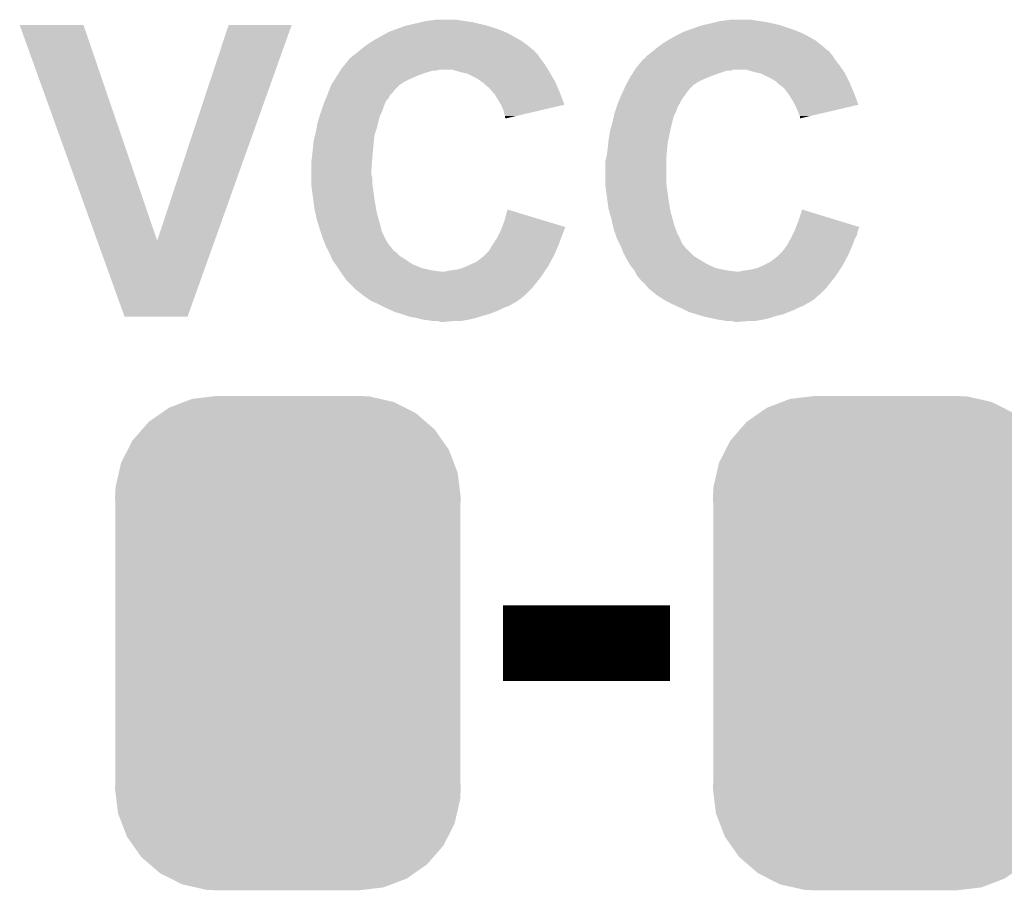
# Model space of a CAD drawing. Extents: x -1.3 to 24.2, y -3.9 to 53.4.
# Tile 9 of 34: x 8.5 to 11.8, y 8.3 to 11.2. Entities that reach past the tile are written whole.
import ezdxf

# ---------------------------------------------------------------- set-up
doc = ezdxf.new("R2010")
doc.units = 0
doc.layers.get('0').update_dxf_attribs({"linetype": 'CONTINUOUS'})
doc.layers.add('HALL_CURRENT_23_CLICK_V101_GTO', color=14, linetype='CONTINUOUS')
doc.layers.add('HALL_CURRENT_23_CLICK_V101_GTS', color=12, linetype='CONTINUOUS')

# ---------------------------------------------------------------- blocks, each defined once
blk = doc.blocks.new('CUSTOM_66')
for points in [[(-0.319758, 0.816954), (-0.25199, 0.82504), (0.308544, 0.816954), (0.27298, 0.82504)], [(-0.25199, 0.82504), (-0.23749, 0.82677), (0.27298, 0.82504), (0.23749, 0.82677)], [(-0.397192, 0.787482), (-0.346778, 0.80667), (0.391686, 0.787482), (0.353772, 0.80667)], [(-0.346778, 0.80667), (-0.319758, 0.816954), (0.353772, 0.80667), (0.308544, 0.816954)], [(-0.465166, 0.74011), (-0.423346, 0.769256), (0.461368, 0.74011), (0.427696, 0.769256)], [(-0.423346, 0.769256), (-0.397192, 0.787482), (0.427696, 0.769256), (0.391686, 0.787482)], [(-0.48704, 0.715032), (-0.465166, 0.74011), (0.49034, 0.715032), (0.461368, 0.74011)], [(-0.519626, 0.67767), (-0.48704, 0.715032), (0.516586, 0.67767), (0.49034, 0.715032)], [(-0.535174, 0.647234), (-0.519626, 0.67767), (0.537964, 0.647234), (0.516586, 0.67767)], [(-0.557316, 0.603886), (-0.535174, 0.647234), (0.55465, 0.603886), (0.537964, 0.647234)], [(-0.565176, 0.569912), (-0.557316, 0.603886), (0.567726, 0.569912), (0.55465, 0.603886)], [(-0.575988, 0.523164), (-0.565176, 0.569912), (0.573482, 0.523164), (0.567726, 0.569912)], [(-0.57785, 0.48768), (-0.575988, 0.523164), (0.57785, 0.48768), (0.573482, 0.523164)], [(-0.57658, 0.458364), (-0.57785, 0.48768), (0.57658, 0.458364), (0.57785, 0.48768)], [(-0.57658, 0.45836), (-0.57658, 0.458364), (0.57658, 0.45836), (0.57658, 0.458364)], [(-0.57658, -0.45836), (-0.57658, 0.45836), (0.57658, -0.45836), (0.57658, 0.45836)], [(-0.57785, -0.48768), (-0.576582, -0.458364), (0.57785, -0.48768), (0.57658, -0.458364)], [(-0.576582, -0.458364), (-0.57658, -0.45836), (0.57658, -0.458364), (0.57658, -0.45836)], [(-0.57348, -0.523164), (-0.57785, -0.48768), (0.575988, -0.523164), (0.57785, -0.48768)], [(-0.567726, -0.569912), (-0.57348, -0.523164), (0.565174, -0.569912), (0.575988, -0.523164)], [(-0.554648, -0.603886), (-0.567726, -0.569912), (0.557316, -0.603886), (0.565174, -0.569912)], [(-0.537964, -0.647234), (-0.554648, -0.603886), (0.535172, -0.647234), (0.557316, -0.603886)], [(-0.516584, -0.67767), (-0.537964, -0.647234), (0.519626, -0.67767), (0.535172, -0.647234)], [(-0.49034, -0.715032), (-0.516584, -0.67767), (0.487038, -0.715032), (0.519626, -0.67767)], [(-0.461366, -0.74011), (-0.49034, -0.715032), (0.465166, -0.74011), (0.487038, -0.715032)], [(-0.427696, -0.769256), (-0.461366, -0.74011), (0.423344, -0.769256), (0.465166, -0.74011)], [(-0.391684, -0.787482), (-0.427696, -0.769256), (0.397192, -0.787482), (0.423344, -0.769256)], [(-0.353772, -0.80667), (-0.391684, -0.787482), (0.346776, -0.80667), (0.397192, -0.787482)], [(-0.308542, -0.816954), (-0.353772, -0.80667), (0.319758, -0.816954), (0.346776, -0.80667)], [(-0.27298, -0.82504), (-0.308542, -0.816954), (0.251988, -0.82504), (0.319758, -0.816954)], [(-0.23749, -0.82677), (-0.27298, -0.82504), (0.23749, -0.82677), (0.251988, -0.82504)]]:
    blk.add_solid(points)

msp = doc.modelspace()

# ---------------------------------------------------------------- linework, layer by layer
at = {"layer": 'HALL_CURRENT_23_CLICK_V101_GTO', "const_width": 0.254}
msp.add_lwpolyline([(10.14984, 9.0932), (10.70864, 9.0932)], dxfattribs=at)
at = {"layer": 'HALL_CURRENT_23_CLICK_V101_GTO'}
for points in [[(8.534434, 11.160744), (8.534428, 11.160758), (8.747764, 11.160744), (8.534428, 11.160758)], [(8.793626, 10.439462), (8.534434, 11.160744), (8.99416, 10.439462), (8.747764, 11.160744)], [(8.99416, 10.439462), (9.232906, 11.160732), (9.18637, 10.439462), (9.44371, 11.160732)], [(9.232906, 11.160732), (9.232916, 11.16076), (9.44371, 11.160732), (9.232916, 11.16076)], [(9.824722, 11.15822), (9.835728, 11.16076), (10.097346, 11.15822), (10.088878, 11.16076)], [(9.835728, 11.16076), (9.85774, 11.16584), (10.088878, 11.16076), (10.06602, 11.16584)], [(9.85774, 11.16584), (9.879752, 11.17092), (10.06602, 11.16584), (10.0457, 11.17092)], [(9.879752, 11.17092), (9.89076, 11.17346), (10.0457, 11.17092), (10.02538, 11.17346)], [(9.89076, 11.17346), (9.90854, 11.176), (10.02538, 11.17346), (10.01014, 11.176)], [(9.90854, 11.176), (9.926322, 11.17854), (10.01014, 11.176), (9.992358, 11.17854)], [(10.810242, 11.15822), (10.821238, 11.160758), (11.082016, 11.15822), (11.0744, 11.160758)], [(10.821238, 11.160758), (10.84326, 11.16584), (11.0744, 11.160758), (11.051536, 11.16584)], [(10.84326, 11.16584), (10.86358, 11.17092), (11.051536, 11.16584), (11.028678, 11.17092)], [(10.86358, 11.17092), (10.873742, 11.17346), (11.028678, 11.17092), (11.0109, 11.17346)], [(10.873742, 11.17346), (10.892792, 11.176), (11.0109, 11.17346), (10.99312, 11.176)], [(10.892792, 11.176), (10.911842, 11.17854), (10.99312, 11.176), (10.977878, 11.17854)], [(9.72312, 11.112498), (9.76427, 11.13536), (10.203694, 11.112498), (10.162542, 11.13536)], [(9.76427, 11.13536), (9.768842, 11.1379), (10.162542, 11.13536), (10.156192, 11.1379)], [(9.768842, 11.1379), (9.789796, 11.14552), (10.156192, 11.1379), (10.13714, 11.14552)], [(9.789796, 11.14552), (9.810752, 11.15314), (10.13714, 11.14552), (10.11428, 11.15314)], [(9.810752, 11.15314), (9.824722, 11.15822), (10.11428, 11.15314), (10.097346, 11.15822)], [(10.72896, 11.1252), (10.74928, 11.13536), (11.16584, 11.1252), (11.14552, 11.13536)], [(10.74928, 11.13536), (10.754362, 11.1379), (11.14552, 11.13536), (11.13917, 11.1379)], [(10.754362, 11.1379), (10.775316, 11.14552), (11.13917, 11.1379), (11.12012, 11.14552)], [(10.775316, 11.14552), (10.810242, 11.15822), (11.12012, 11.14552), (11.082016, 11.15822)], [(9.692132, 11.09218), (9.7028, 11.0998), (10.233662, 11.09218), (10.222778, 11.0998)], [(9.7028, 11.0998), (9.719058, 11.10996), (10.222778, 11.0998), (10.208262, 11.10996)], [(9.719058, 11.10996), (9.72312, 11.112498), (10.208262, 11.10996), (10.203694, 11.112498)], [(10.675112, 11.09218), (10.68578, 11.0998), (11.21664, 11.09218), (11.206842, 11.0998)], [(10.68578, 11.0998), (10.702038, 11.10996), (11.206842, 11.0998), (11.193778, 11.10996)], [(10.702038, 11.10996), (10.7061, 11.112498), (11.193778, 11.10996), (11.18921, 11.112498)], [(10.7061, 11.112498), (10.724388, 11.12266), (11.18921, 11.112498), (11.17092, 11.12266)], [(10.724388, 11.12266), (10.72896, 11.1252), (11.17092, 11.12266), (11.16584, 11.1252)], [(9.646922, 11.05662), (9.653694, 11.0617), (10.270068, 11.05662), (10.26668, 11.0617)], [(9.653694, 11.0617), (9.65708, 11.06424), (10.26668, 11.0617), (10.26414, 11.06424)], [(9.65708, 11.06424), (9.666596, 11.071854), (10.26414, 11.06424), (10.256526, 11.071854)], [(9.666596, 11.071854), (9.669752, 11.074378), (10.256526, 11.071854), (10.25652, 11.074378)], [(9.669752, 11.074378), (9.66978, 11.0744), (10.25652, 11.074378), (10.253986, 11.0744)], [(9.66978, 11.0744), (9.68502, 11.0871), (10.253986, 11.0744), (10.23947, 11.0871)], [(9.68502, 11.0871), (9.692132, 11.09218), (10.23947, 11.0871), (10.233662, 11.09218)], [(10.629902, 11.056622), (10.636672, 11.0617), (11.253046, 11.056622), (11.24966, 11.0617)], [(10.636672, 11.0617), (10.64006, 11.06424), (11.24966, 11.0617), (11.247122, 11.06424)], [(10.64006, 11.06424), (10.643234, 11.06678), (11.247122, 11.06424), (11.244582, 11.06678)], [(10.643234, 11.06678), (10.64958, 11.071856), (11.244582, 11.06678), (11.242042, 11.071856)], [(10.64958, 11.071856), (10.652752, 11.074394), (11.242042, 11.071856), (11.239506, 11.074394)], [(10.652752, 11.074394), (10.65276, 11.0744), (11.239506, 11.074394), (11.236966, 11.0744)], [(10.65276, 11.0744), (10.668, 11.0871), (11.236966, 11.0744), (11.222448, 11.0871)], [(10.668, 11.0871), (10.675112, 11.09218), (11.222448, 11.0871), (11.21664, 11.09218)], [(9.619668, 11.026138), (9.63422, 11.043926), (10.292082, 11.026138), (10.278742, 11.043926)], [(9.63422, 11.043926), (9.634232, 11.04646), (10.278742, 11.043926), (10.27684, 11.04646)], [(9.634232, 11.04646), (9.634234, 11.046466), (10.27684, 11.04646), (10.276836, 11.046466)], [(9.634234, 11.046466), (9.6393, 11.049002), (10.276836, 11.046466), (10.275146, 11.049002)], [(9.6393, 11.049002), (9.646922, 11.05662), (10.275146, 11.049002), (10.270068, 11.05662)], [(10.602652, 11.02614), (10.617198, 11.043918), (11.27506, 11.02614), (11.261728, 11.043918)], [(10.617198, 11.043918), (10.61974, 11.04646), (11.261728, 11.043918), (11.25982, 11.04646)], [(10.61974, 11.04646), (10.619744, 11.046462), (11.25982, 11.04646), (11.25982, 11.046462)], [(10.619744, 11.046462), (10.62482, 11.049004), (11.25982, 11.046462), (11.258124, 11.049004)], [(10.62482, 11.049004), (10.629902, 11.056622), (11.258124, 11.049004), (11.253046, 11.056622)], [(9.595196, 10.99058), (9.601662, 11.000742), (9.862822, 10.99058), (9.89076, 11.000742)], [(9.601662, 11.000742), (9.60651, 11.00836), (9.89076, 11.000742), (9.916156, 11.00836)], [(9.60651, 11.00836), (9.608126, 11.0109), (9.926318, 11.00836), (9.936478, 11.0109)], [(9.608126, 11.0109), (9.61136, 11.01598), (10.301226, 11.0109), (10.298178, 11.01598)], [(9.61136, 11.01598), (9.619668, 11.026138), (10.298178, 11.01598), (10.292082, 11.026138)], [(10.007602, 11.00328), (9.982198, 11.0109), (10.305798, 11.00328), (10.301226, 11.0109)], [(10.019036, 11.00074), (10.007602, 11.00328), (10.30732, 11.00074), (10.305798, 11.00328)], [(10.030458, 10.998202), (10.019036, 11.00074), (10.308802, 10.998202), (10.30732, 11.00074)], [(10.066018, 10.98042), (10.030458, 10.998202), (10.319174, 10.98042), (10.308802, 10.998202)], [(10.578176, 10.99058), (10.58464, 11.00074), (10.848342, 10.99058), (10.87628, 11.00074)], [(10.58464, 11.00074), (10.589488, 11.008358), (10.87628, 11.00074), (10.899138, 11.008358)], [(10.589488, 11.008358), (10.58949, 11.00836), (10.899138, 11.008358), (10.911836, 11.00836)], [(10.58949, 11.00836), (10.591106, 11.010898), (10.911836, 11.00836), (10.919458, 11.010898)], [(10.591106, 11.0109), (10.59434, 11.01598), (11.285728, 11.0109), (11.282172, 11.01598)], [(10.591106, 11.010898), (10.591106, 11.0109), (10.919458, 11.010898), (10.965178, 11.0109)], [(10.59434, 11.01598), (10.602652, 11.02614), (11.282172, 11.01598), (11.27506, 11.02614)], [(10.990582, 11.00328), (10.965178, 11.0109), (11.291062, 11.00328), (11.285728, 11.0109)], [(11.002024, 11.000738), (10.990582, 11.00328), (11.29284, 11.000738), (11.291062, 11.00328)], [(11.013438, 10.998202), (11.002024, 11.000738), (11.29411, 10.998202), (11.29284, 11.000738)], [(11.049, 10.98042), (11.013438, 10.998202), (11.303, 10.98042), (11.29411, 10.998202)], [(9.575802, 10.9601), (9.582264, 10.970258), (9.8044, 10.9601), (9.819638, 10.970258)], [(9.582264, 10.970258), (9.587114, 10.97788), (9.819638, 10.970258), (9.83488, 10.97788)], [(9.587114, 10.97788), (9.595196, 10.99058), (9.83488, 10.97788), (9.862822, 10.99058)], [(10.07618, 10.9728), (10.066018, 10.98042), (10.323618, 10.9728), (10.319174, 10.98042)], [(10.079994, 10.970258), (10.07618, 10.9728), (10.3251, 10.970258), (10.323618, 10.9728)], [(10.0838, 10.96772), (10.079994, 10.970258), (10.326188, 10.96772), (10.3251, 10.970258)], [(10.08634, 10.965178), (10.0838, 10.96772), (10.327278, 10.965178), (10.326188, 10.96772)], [(10.10412, 10.949942), (10.08634, 10.965178), (10.333808, 10.949942), (10.327278, 10.965178)], [(10.56132, 10.9601), (10.56686, 10.970258), (10.78738, 10.9601), (10.802618, 10.970258)], [(10.56686, 10.970258), (10.571018, 10.97788), (10.802618, 10.970258), (10.81786, 10.97788)], [(10.571018, 10.97788), (10.57656, 10.98804), (10.81786, 10.97788), (10.842244, 10.98804)], [(10.57656, 10.98804), (10.578176, 10.99058), (10.842244, 10.98804), (10.848342, 10.99058)], [(11.061698, 10.972802), (11.049, 10.98042), (11.30681, 10.972802), (11.303, 10.98042)], [(11.064242, 10.97026), (11.061698, 10.972802), (11.30808, 10.97026), (11.30681, 10.972802)], [(11.06932, 10.965182), (11.064242, 10.97026), (11.310258, 10.965182), (11.30808, 10.97026)], [(11.089638, 10.949942), (11.06932, 10.965182), (11.316788, 10.949942), (11.310258, 10.965182)], [(9.5631, 10.92708), (9.565054, 10.932162), (9.773922, 10.92708), (9.779002, 10.932162)], [(9.565054, 10.932162), (9.570916, 10.9474), (9.779002, 10.932162), (9.7917, 10.9474)], [(9.570916, 10.9474), (9.5758, 10.960098), (9.7917, 10.9474), (9.804398, 10.960098)], [(9.5758, 10.960098), (9.575802, 10.9601), (9.804398, 10.960098), (9.8044, 10.9601)], [(10.117458, 10.9347), (10.10412, 10.949942), (10.34034, 10.9347), (10.333808, 10.949942)], [(10.1219, 10.929622), (10.117458, 10.9347), (10.342242, 10.929622), (10.34034, 10.9347)], [(10.1346, 10.9093), (10.1219, 10.929622), (10.34985, 10.9093), (10.342242, 10.929622)], [(10.54608, 10.92708), (10.548422, 10.932156), (10.759438, 10.92708), (10.761978, 10.932156)], [(10.548422, 10.932156), (10.555458, 10.9474), (10.761978, 10.932156), (10.77468, 10.9474)], [(10.555458, 10.9474), (10.561318, 10.960098), (10.77468, 10.9474), (10.787378, 10.960098)], [(10.561318, 10.960098), (10.56132, 10.9601), (10.787378, 10.960098), (10.78738, 10.9601)], [(11.10107, 10.9347), (11.089638, 10.949942), (11.32332, 10.9347), (11.316788, 10.949942)], [(11.10488, 10.929618), (11.10107, 10.9347), (11.325224, 10.929618), (11.32332, 10.9347)], [(11.11758, 10.9093), (11.10488, 10.929618), (11.33283, 10.9093), (11.325224, 10.929618)], [(9.547014, 10.886442), (9.5504, 10.896598), (9.75106, 10.886442), (9.755122, 10.896598)], [(9.5504, 10.896598), (9.551458, 10.89914), (9.755122, 10.896598), (9.75614, 10.89914)], [(9.551458, 10.89914), (9.55569, 10.909296), (9.75614, 10.89914), (9.761218, 10.909296)], [(9.55569, 10.909296), (9.558866, 10.916918), (9.761218, 10.909296), (9.768836, 10.916918)], [(9.558866, 10.916918), (9.56204, 10.924536), (9.768836, 10.916918), (9.77138, 10.924536)], [(9.56204, 10.924536), (9.5631, 10.92708), (9.77138, 10.924536), (9.773922, 10.92708)], [(10.143314, 10.894054), (10.1346, 10.9093), (10.355556, 10.894054), (10.34985, 10.9093)], [(10.529994, 10.88644), (10.53338, 10.896598), (10.73404, 10.88644), (10.740132, 10.896598)], [(10.53338, 10.896598), (10.534438, 10.899142), (10.740132, 10.896598), (10.74166, 10.899142)], [(10.534438, 10.899142), (10.53867, 10.909298), (10.74166, 10.899142), (10.74674, 10.909298)], [(10.53867, 10.909298), (10.54502, 10.92454), (10.74674, 10.909298), (10.7569, 10.92454)], [(10.54502, 10.92454), (10.54608, 10.92708), (10.7569, 10.92454), (10.759438, 10.92708)], [(11.126294, 10.894054), (11.11758, 10.9093), (11.338536, 10.894054), (11.33283, 10.9093)], [(9.537112, 10.855958), (9.54024, 10.86612), (9.738358, 10.855958), (9.743438, 10.86612)], [(9.54024, 10.86612), (9.541932, 10.8712), (9.743438, 10.86612), (9.74598, 10.8712)], [(9.541932, 10.8712), (9.547014, 10.886442), (9.74598, 10.8712), (9.75106, 10.886442)], [(10.14476, 10.891522), (10.143314, 10.894054), (10.344722, 10.891522), (10.355556, 10.894054)], [(10.152378, 10.873742), (10.14476, 10.891522), (10.268646, 10.873742), (10.344722, 10.891522)], [(10.15492, 10.861042), (10.152378, 10.873742), (10.214306, 10.861042), (10.268646, 10.873742)], [(10.520874, 10.855958), (10.52322, 10.866118), (10.721338, 10.855958), (10.726418, 10.866118)], [(10.52322, 10.866118), (10.524914, 10.8712), (10.726418, 10.866118), (10.72896, 10.8712)], [(10.524914, 10.8712), (10.529994, 10.88644), (10.72896, 10.8712), (10.73404, 10.88644)], [(11.12774, 10.891522), (11.126294, 10.894054), (11.327696, 10.891522), (11.338536, 10.894054)], [(11.13536, 10.87374), (11.12774, 10.891522), (11.251582, 10.87374), (11.327696, 10.891522)], [(11.14044, 10.86104), (11.13536, 10.87374), (11.19722, 10.86104), (11.251582, 10.87374)], [(9.526846, 10.815322), (9.53008, 10.833102), (9.7282, 10.815322), (9.732644, 10.833102)], [(9.53008, 10.833102), (9.537112, 10.855958), (9.732644, 10.833102), (9.738358, 10.855958)], [(10.157458, 10.855964), (10.15492, 10.861042), (10.192578, 10.855964), (10.214306, 10.861042)], [(10.15746, 10.850886), (10.157458, 10.855964), (10.17085, 10.850886), (10.192578, 10.855964)], [(10.159992, 10.848348), (10.15746, 10.850886), (10.159992, 10.848348), (10.17085, 10.850886)], [(10.51075, 10.81532), (10.5156, 10.8331), (10.71118, 10.81532), (10.715624, 10.8331)], [(10.5156, 10.8331), (10.520874, 10.855958), (10.715624, 10.8331), (10.721338, 10.855958)], [(11.142978, 10.855964), (11.14044, 10.86104), (11.175494, 10.855964), (11.19722, 10.86104)], [(11.14298, 10.848368), (11.142978, 10.855964), (11.14298, 10.848368), (11.175494, 10.855964)], [(9.521824, 10.792458), (9.525, 10.80516), (9.72058, 10.792458), (9.724812, 10.80516)], [(9.525, 10.80516), (9.526846, 10.815322), (9.724812, 10.80516), (9.7282, 10.815322)], [(10.505862, 10.79246), (10.50798, 10.805162), (10.7061, 10.79246), (10.708922, 10.805162)], [(10.50798, 10.805162), (10.51075, 10.81532), (10.708922, 10.805162), (10.71118, 10.81532)], [(9.51484, 10.74928), (9.51738, 10.77468), (9.716262, 10.74928), (9.718802, 10.77468)], [(9.51738, 10.77468), (9.521824, 10.792458), (9.718802, 10.77468), (9.72058, 10.792458)], [(10.50036, 10.74928), (10.502138, 10.767062), (10.69924, 10.74928), (10.70102, 10.767062)], [(10.502138, 10.767062), (10.5029, 10.77468), (10.70102, 10.767062), (10.702542, 10.77468)], [(10.5029, 10.77468), (10.505862, 10.79246), (10.702542, 10.77468), (10.7061, 10.79246)], [(9.5123, 10.72642), (9.513992, 10.74166), (9.71423, 10.72642), (9.7155, 10.74166)], [(9.513992, 10.74166), (9.51484, 10.74928), (9.7155, 10.74166), (9.716262, 10.74928)], [(10.49782, 10.726422), (10.499512, 10.74166), (10.69721, 10.726422), (10.69848, 10.74166)], [(10.499512, 10.74166), (10.50036, 10.74928), (10.69848, 10.74166), (10.69924, 10.74928)], [(9.50976, 10.7061), (9.510394, 10.71118), (9.712568, 10.7061), (9.71296, 10.71118)], [(9.50976, 10.678162), (9.50976, 10.7061), (9.71042, 10.678162), (9.712568, 10.7061)], [(9.510394, 10.71118), (9.5123, 10.72642), (9.71296, 10.71118), (9.71423, 10.72642)], [(10.49274, 10.706102), (10.49401, 10.711182), (10.69594, 10.706102), (10.69594, 10.711182)], [(10.49274, 10.63244), (10.49274, 10.706102), (10.69594, 10.63244), (10.69594, 10.706102)], [(10.49401, 10.711182), (10.49782, 10.726422), (10.69594, 10.711182), (10.69721, 10.726422)], [(9.50976, 10.660378), (9.50976, 10.678162), (9.71042, 10.660378), (9.71042, 10.678162)], [(9.50976, 10.650218), (9.50976, 10.660378), (9.71296, 10.650218), (9.71042, 10.660378)], [(9.50976, 10.63244), (9.50976, 10.650218), (9.71296, 10.63244), (9.71296, 10.650218)], [(9.50976, 10.622282), (9.50976, 10.63244), (9.714412, 10.622282), (9.71296, 10.63244)], [(9.513148, 10.59688), (9.50976, 10.622282), (9.71804, 10.59688), (9.714412, 10.622282)], [(10.49274, 10.622282), (10.49274, 10.63244), (10.697392, 10.622282), (10.69594, 10.63244)], [(10.496128, 10.59688), (10.49274, 10.622282), (10.70102, 10.59688), (10.697392, 10.622282)], [(9.515858, 10.57656), (9.513148, 10.59688), (9.72058, 10.57656), (9.71804, 10.59688)], [(9.51992, 10.54608), (9.515858, 10.57656), (9.72596, 10.54608), (9.72058, 10.57656)], [(10.498838, 10.57656), (10.496128, 10.59688), (10.70356, 10.57656), (10.70102, 10.59688)], [(10.5029, 10.546082), (10.498838, 10.57656), (10.70894, 10.546082), (10.70356, 10.57656)], [(9.522642, 10.53338), (9.51992, 10.54608), (9.7282, 10.53338), (9.72596, 10.54608)], [(10.15492, 10.50544), (10.165102, 10.543534), (10.290942, 10.50544), (10.165102, 10.543534)], [(10.50653, 10.53338), (10.5029, 10.546082), (10.71118, 10.53338), (10.70894, 10.546082)], [(11.1379, 10.505438), (11.15062, 10.543536), (11.274816, 10.505438), (11.15062, 10.543536)], [(9.52754, 10.51052), (9.522642, 10.53338), (9.73455, 10.51052), (9.7282, 10.53338)], [(9.534574, 10.48766), (9.52754, 10.51052), (9.7409, 10.48766), (9.73455, 10.51052)], [(10.147098, 10.485104), (10.15492, 10.50544), (10.35812, 10.485104), (10.290942, 10.50544)], [(10.51306, 10.51052), (10.50653, 10.53338), (10.71753, 10.51052), (10.71118, 10.53338)], [(10.518338, 10.48766), (10.51306, 10.51052), (10.72388, 10.48766), (10.71753, 10.51052)], [(11.130078, 10.485104), (11.1379, 10.505438), (11.3411, 10.485104), (11.274816, 10.505438)], [(9.5377, 10.4775), (9.534574, 10.48766), (9.74344, 10.4775), (9.7409, 10.48766)], [(9.541088, 10.467338), (9.5377, 10.4775), (9.74598, 10.467338), (9.74344, 10.4775)], [(10.12952, 10.447022), (10.140948, 10.46988), (10.343896, 10.447022), (10.35304, 10.46988)], [(10.140948, 10.46988), (10.14222, 10.47242), (10.35304, 10.46988), (10.353886, 10.47242)], [(10.14222, 10.47242), (10.144172, 10.477498), (10.353886, 10.47242), (10.35558, 10.477498)], [(10.144172, 10.477498), (10.146126, 10.482576), (10.35558, 10.477498), (10.358118, 10.482576)], [(10.146126, 10.482576), (10.147098, 10.485104), (10.358118, 10.482576), (10.35812, 10.485104)], [(10.520682, 10.4775), (10.518338, 10.48766), (10.72769, 10.4775), (10.72388, 10.48766)], [(10.52407, 10.46734), (10.520682, 10.4775), (10.7315, 10.46734), (10.72769, 10.4775)], [(11.117578, 10.457178), (11.123928, 10.469878), (11.33348, 10.457178), (11.33602, 10.469878)], [(11.123928, 10.469878), (11.1252, 10.47242), (11.33602, 10.469878), (11.336866, 10.47242)], [(11.1252, 10.47242), (11.127152, 10.477498), (11.336866, 10.47242), (11.33856, 10.477498)], [(11.127152, 10.477498), (11.129106, 10.482576), (11.33856, 10.477498), (11.341098, 10.482576)], [(11.129106, 10.482576), (11.130078, 10.485104), (11.341098, 10.482576), (11.3411, 10.485104)], [(8.884916, 10.185416), (8.793626, 10.439462), (9.095728, 10.185416), (9.18637, 10.439462)], [(9.54786, 10.447022), (9.541088, 10.467338), (9.75614, 10.447022), (9.74598, 10.467338)], [(9.54786, 10.447018), (9.54786, 10.447022), (9.756144, 10.447018), (9.75614, 10.447022)], [(9.554972, 10.429242), (9.54786, 10.447018), (9.7663, 10.429242), (9.756144, 10.447018)], [(10.117666, 10.429242), (10.127826, 10.444482), (10.3378, 10.429242), (10.34288, 10.444482)], [(10.127826, 10.444482), (10.12952, 10.447022), (10.34288, 10.444482), (10.343896, 10.447022)], [(10.53084, 10.447022), (10.52407, 10.46734), (10.74166, 10.447022), (10.7315, 10.46734)], [(10.530842, 10.44702), (10.53084, 10.447022), (10.74166, 10.44702), (10.74166, 10.447022)], [(10.539732, 10.42924), (10.530842, 10.44702), (10.749282, 10.42924), (10.74166, 10.44702)], [(11.102624, 10.429242), (11.111088, 10.44448), (11.32078, 10.429242), (11.32586, 10.44448)], [(11.111088, 10.44448), (11.1125, 10.44702), (11.32586, 10.44448), (11.327384, 10.44702)], [(11.1125, 10.44702), (11.117578, 10.457178), (11.327384, 10.44702), (11.33348, 10.457178)], [(9.55802, 10.42162), (9.554972, 10.429242), (9.77265, 10.42162), (9.7663, 10.429242)], [(9.561834, 10.413994), (9.55802, 10.42162), (9.779, 10.413994), (9.77265, 10.42162)], [(9.5631, 10.41146), (9.561834, 10.413994), (9.779022, 10.41146), (9.779, 10.413994)], [(9.563108, 10.411446), (9.5631, 10.41146), (9.781546, 10.411446), (9.779022, 10.41146)], [(9.56564, 10.40638), (9.563108, 10.411446), (9.784084, 10.40638), (9.781546, 10.411446)], [(9.568182, 10.401298), (9.56564, 10.40638), (9.791702, 10.401298), (9.784084, 10.40638)], [(10.091418, 10.39368), (10.104122, 10.406382), (10.32256, 10.39368), (10.328002, 10.406382)], [(10.104122, 10.406382), (10.11428, 10.42416), (10.328002, 10.406382), (10.335622, 10.42416)], [(10.11428, 10.42416), (10.117666, 10.429242), (10.335622, 10.42416), (10.3378, 10.429242)], [(10.54354, 10.42162), (10.539732, 10.42924), (10.75563, 10.42162), (10.749282, 10.42924)], [(10.546592, 10.413994), (10.54354, 10.42162), (10.76198, 10.413994), (10.75563, 10.42162)], [(10.547604, 10.41146), (10.546592, 10.413994), (10.762002, 10.41146), (10.76198, 10.413994)], [(10.547608, 10.411454), (10.547604, 10.41146), (10.764526, 10.411454), (10.762002, 10.41146)], [(10.5537, 10.39622), (10.547608, 10.411454), (10.779762, 10.39622), (10.764526, 10.411454)], [(11.074398, 10.39368), (11.0871, 10.40638), (11.30554, 10.39368), (11.310982, 10.40638)], [(11.0871, 10.40638), (11.099802, 10.42416), (11.310982, 10.40638), (11.318602, 10.42416)], [(11.099802, 10.42416), (11.102624, 10.429242), (11.318602, 10.42416), (11.32078, 10.429242)], [(9.57072, 10.39622), (9.568182, 10.401298), (9.796782, 10.39622), (9.791702, 10.401298)], [(9.574108, 10.3886), (9.57072, 10.39622), (9.804402, 10.3886), (9.796782, 10.39622)], [(9.579752, 10.3759), (9.574108, 10.3886), (9.82472, 10.3759), (9.804402, 10.3886)], [(9.58088, 10.37336), (9.579752, 10.3759), (9.82853, 10.37336), (9.82472, 10.3759)], [(9.589952, 10.36066), (9.58088, 10.37336), (9.84758, 10.36066), (9.82853, 10.37336)], [(10.06094, 10.368282), (10.0838, 10.386062), (10.309014, 10.368282), (10.318496, 10.386062)], [(10.0838, 10.386062), (10.091418, 10.39368), (10.318496, 10.386062), (10.32256, 10.39368)], [(10.557934, 10.3886), (10.5537, 10.39622), (10.787382, 10.3886), (10.779762, 10.39622)], [(10.56499, 10.3759), (10.557934, 10.3886), (10.8077, 10.3759), (10.787382, 10.3886)], [(10.5664, 10.37336), (10.56499, 10.3759), (10.811934, 10.37336), (10.8077, 10.3759)], [(10.573658, 10.36066), (10.5664, 10.37336), (10.833102, 10.36066), (10.811934, 10.37336)], [(11.04392, 10.368282), (11.06678, 10.386062), (11.291994, 10.368282), (11.301476, 10.386062)], [(11.06678, 10.386062), (11.074398, 10.39368), (11.301476, 10.386062), (11.30554, 10.39368)], [(9.59358, 10.35558), (9.589952, 10.36066), (9.859774, 10.35558), (9.84758, 10.36066)], [(9.59866, 10.34796), (9.59358, 10.35558), (9.878062, 10.34796), (9.859774, 10.35558)], [(9.60374, 10.34034), (9.59866, 10.34796), (9.91108, 10.34034), (9.878062, 10.34796)], [(9.605434, 10.3378), (9.60374, 10.34034), (9.92886, 10.3378), (9.91108, 10.34034)], [(9.607128, 10.33526), (9.605434, 10.3378), (9.949182, 10.33526), (9.92886, 10.3378)], [(9.956804, 10.335262), (9.961882, 10.3378), (10.288694, 10.335262), (10.290386, 10.3378)], [(9.961882, 10.3378), (9.97712, 10.34034), (10.290386, 10.3378), (10.29208, 10.34034)], [(9.97712, 10.34034), (9.997442, 10.34288), (10.29208, 10.34034), (10.293772, 10.34288)], [(9.997442, 10.34288), (10.015222, 10.34796), (10.293772, 10.34288), (10.29716, 10.34796)], [(10.015222, 10.34796), (10.032364, 10.35558), (10.29716, 10.34796), (10.30224, 10.35558)], [(10.032364, 10.35558), (10.06094, 10.368282), (10.30224, 10.35558), (10.309014, 10.368282)], [(10.576558, 10.355582), (10.573658, 10.36066), (10.844274, 10.355582), (10.833102, 10.36066)], [(10.58291, 10.34796), (10.576558, 10.355582), (10.861042, 10.34796), (10.844274, 10.355582)], [(10.58926, 10.34034), (10.58291, 10.34796), (10.8966, 10.34034), (10.861042, 10.34796)], [(10.58926, 10.340338), (10.58926, 10.34034), (10.896614, 10.340338), (10.8966, 10.34034)], [(10.59053, 10.3378), (10.58926, 10.340338), (10.91438, 10.3378), (10.896614, 10.340338)], [(10.5918, 10.33526), (10.59053, 10.3378), (10.934702, 10.33526), (10.91438, 10.3378)], [(10.939782, 10.335262), (10.9474, 10.3378), (11.271674, 10.335262), (11.273366, 10.3378)], [(10.9474, 10.3378), (10.96264, 10.34034), (11.273366, 10.3378), (11.27506, 10.34034)], [(10.96264, 10.34034), (10.98042, 10.34288), (11.27506, 10.34034), (11.276752, 10.34288)], [(10.98042, 10.34288), (11.000742, 10.34796), (11.276752, 10.34288), (11.28014, 10.34796)], [(11.000742, 10.34796), (11.017884, 10.35558), (11.28014, 10.34796), (11.28522, 10.35558)], [(11.017884, 10.35558), (11.0236, 10.35812), (11.28522, 10.35558), (11.286574, 10.35812)], [(11.0236, 10.35812), (11.04392, 10.368282), (11.286574, 10.35812), (11.291994, 10.368282)], [(9.6139, 10.3251), (9.607128, 10.33526), (10.28192, 10.3251), (10.288692, 10.33526)], [(9.619616, 10.31748), (9.6139, 10.3251), (10.27684, 10.31748), (10.28192, 10.3251)], [(9.62152, 10.31494), (9.619616, 10.31748), (10.274808, 10.31494), (10.27684, 10.31748)], [(9.6266, 10.30732), (9.62152, 10.31494), (10.268712, 10.30732), (10.274808, 10.31494)], [(9.65454, 10.27938), (9.6266, 10.30732), (10.24636, 10.27938), (10.268712, 10.30732)], [(9.949182, 10.33526), (9.956804, 10.335262), (10.288692, 10.33526), (10.288694, 10.335262)], [(10.59688, 10.325102), (10.5918, 10.33526), (11.2649, 10.325102), (11.271672, 10.33526)], [(10.602598, 10.31748), (10.59688, 10.325102), (11.25982, 10.31748), (11.2649, 10.325102)], [(10.6045, 10.314942), (10.602598, 10.31748), (11.257788, 10.314942), (11.25982, 10.31748)], [(10.612118, 10.30732), (10.6045, 10.314942), (11.251692, 10.30732), (11.257788, 10.314942)], [(10.614654, 10.302254), (10.612118, 10.30732), (11.247638, 10.302254), (11.251692, 10.30732)], [(10.934702, 10.33526), (10.939782, 10.335262), (11.271672, 10.33526), (11.271674, 10.335262)], [(9.65708, 10.27684), (9.65454, 10.27938), (10.24382, 10.27684), (10.24636, 10.27938)], [(9.67613, 10.2616), (9.65708, 10.27684), (10.22858, 10.2616), (10.24382, 10.27684)], [(10.617194, 10.30224), (10.614654, 10.302254), (11.247628, 10.30224), (11.247638, 10.302254)], [(10.637774, 10.27938), (10.617194, 10.30224), (11.22934, 10.27938), (11.247628, 10.30224)], [(10.64006, 10.27684), (10.637774, 10.27938), (11.2268, 10.27684), (11.22934, 10.27938)], [(10.65911, 10.2616), (10.64006, 10.27684), (11.21156, 10.2616), (11.2268, 10.27684)], [(9.68248, 10.25652), (9.67613, 10.2616), (10.222652, 10.25652), (10.22858, 10.2616)], [(9.696992, 10.246362), (9.68248, 10.25652), (10.2108, 10.246362), (10.222652, 10.25652)], [(9.700624, 10.24382), (9.696992, 10.246362), (10.208254, 10.24382), (10.2108, 10.246362)], [(9.700634, 10.243814), (9.700624, 10.24382), (10.205714, 10.243814), (10.208254, 10.24382)], [(9.707878, 10.238742), (9.700634, 10.243814), (10.200642, 10.238742), (10.205714, 10.243814)], [(9.707884, 10.23874), (9.707878, 10.238742), (10.20064, 10.23874), (10.200642, 10.238742)], [(9.719058, 10.23366), (9.707884, 10.23874), (10.193018, 10.23366), (10.20064, 10.23874)], [(10.66546, 10.25652), (10.65911, 10.2616), (11.205636, 10.25652), (11.21156, 10.2616)], [(10.681442, 10.246352), (10.66546, 10.25652), (11.19378, 10.246352), (11.205636, 10.25652)], [(10.68542, 10.24382), (10.681442, 10.246352), (11.193758, 10.24382), (11.19378, 10.246352)], [(10.685426, 10.243816), (10.68542, 10.24382), (11.191234, 10.243816), (11.193758, 10.24382)], [(10.6934, 10.238742), (10.685426, 10.243816), (11.183622, 10.238742), (11.191234, 10.243816)], [(10.703564, 10.23366), (10.6934, 10.238742), (11.175998, 10.23366), (11.183622, 10.238742)], [(9.730234, 10.22858), (9.719058, 10.23366), (10.182862, 10.22858), (10.193018, 10.23366)], [(9.73582, 10.22604), (9.730234, 10.22858), (10.178628, 10.22604), (10.182862, 10.22858)], [(9.74598, 10.22096), (9.73582, 10.22604), (10.17016, 10.22096), (10.178628, 10.22604)], [(9.75614, 10.21588), (9.74598, 10.22096), (10.15492, 10.21588), (10.17016, 10.22096)], [(9.76122, 10.21334), (9.75614, 10.21588), (10.14984, 10.21334), (10.15492, 10.21588)], [(9.772396, 10.20826), (9.76122, 10.21334), (10.13968, 10.20826), (10.14984, 10.21334)], [(9.78916, 10.20064), (9.772396, 10.20826), (10.1219, 10.20064), (10.13968, 10.20826)], [(10.713722, 10.22858), (10.703564, 10.23366), (11.165842, 10.22858), (11.175998, 10.23366)], [(10.7188, 10.22604), (10.713722, 10.22858), (11.161608, 10.22604), (11.165842, 10.22858)], [(10.729976, 10.22096), (10.7188, 10.22604), (11.153142, 10.22096), (11.161608, 10.22604)], [(10.741152, 10.21588), (10.729976, 10.22096), (11.14044, 10.21588), (11.153142, 10.22096)], [(10.74674, 10.21334), (10.741152, 10.21588), (11.13536, 10.21334), (11.14044, 10.21588)], [(10.7569, 10.20826), (10.74674, 10.21334), (11.1252, 10.20826), (11.13536, 10.21334)], [(10.77214, 10.20064), (10.7569, 10.20826), (11.10488, 10.20064), (11.1252, 10.20826)], [(9.095724, 10.1854), (8.884916, 10.185416), (9.095724, 10.1854), (9.095728, 10.185416)], [(9.81456, 10.19302), (9.78916, 10.20064), (10.101578, 10.19302), (10.1219, 10.20064)], [(9.829806, 10.18794), (9.81456, 10.19302), (10.081262, 10.18794), (10.101578, 10.19302)], [(9.83742, 10.185402), (9.829806, 10.18794), (10.073646, 10.185402), (10.081262, 10.18794)], [(9.86282, 10.18032), (9.83742, 10.185402), (10.058398, 10.18032), (10.073646, 10.185402)], [(9.88314, 10.17524), (9.86282, 10.18032), (10.03554, 10.17524), (10.058398, 10.18032)], [(9.90346, 10.1727), (9.88314, 10.17524), (10.021568, 10.1727), (10.03554, 10.17524)], [(9.918698, 10.17016), (9.90346, 10.1727), (10.007598, 10.17016), (10.021568, 10.1727)], [(10.797542, 10.19302), (10.77214, 10.20064), (11.087098, 10.19302), (11.10488, 10.20064)], [(10.814482, 10.187938), (10.797542, 10.19302), (11.06424, 10.187938), (11.087098, 10.19302)], [(10.822942, 10.1854), (10.814482, 10.187938), (11.056622, 10.1854), (11.06424, 10.187938)], [(10.845802, 10.18032), (10.822942, 10.1854), (11.041378, 10.18032), (11.056622, 10.1854)], [(10.868662, 10.17524), (10.845802, 10.18032), (11.01852, 10.17524), (11.041378, 10.18032)], [(10.88644, 10.1727), (10.868662, 10.17524), (11.004548, 10.1727), (11.01852, 10.17524)], [(10.901678, 10.17016), (10.88644, 10.1727), (10.990578, 10.17016), (11.004548, 10.1727)], [(9.941558, 10.167622), (9.933936, 10.17016), (9.951742, 10.167622), (9.97966, 10.17016)], [(9.951722, 10.16762), (9.941558, 10.167622), (9.951722, 10.16762), (9.951742, 10.167622)], [(10.927078, 10.16762), (10.916918, 10.17016), (10.934702, 10.16762), (10.96518, 10.17016)]]:
    msp.add_solid(points, dxfattribs=at)

# ---------------------------------------------------------------- block references
at = {"layer": 'HALL_CURRENT_23_CLICK_V101_GTS'}
for p in [(9.43102, 9.0932), (11.43, 9.0932)]:
    msp.add_blockref('CUSTOM_66', p, dxfattribs=at)

doc.saveas('drawing.dxf')
